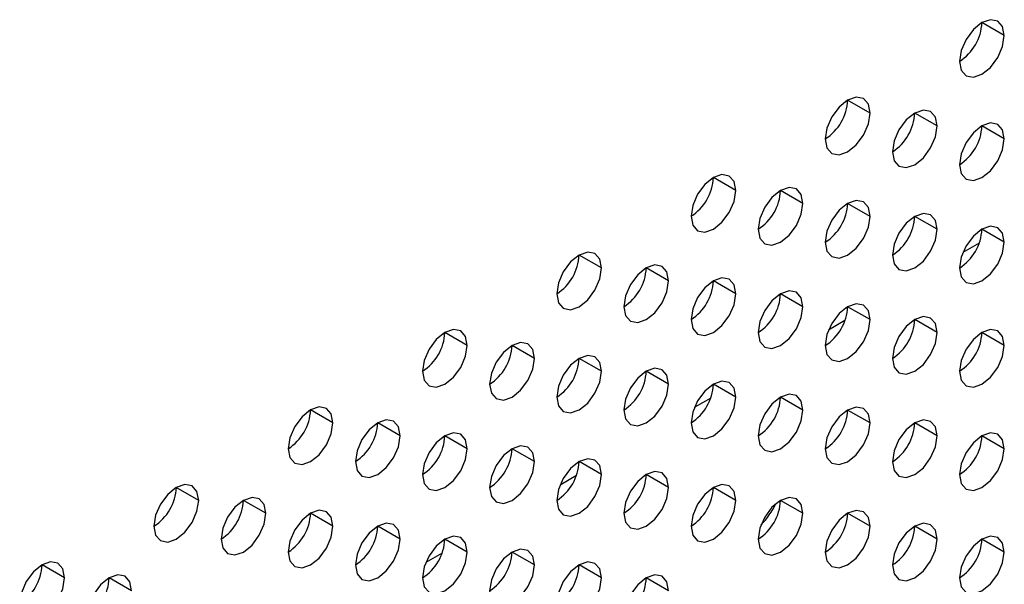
# Model space of a CAD drawing. Header units: millimetres. Extents: x 0 to 1118, y 0 to 864.
# Tile 168 of 256: x 963.13 to 966.24, y 625.58 to 627.36. Entities that reach past the tile are written whole.
import ezdxf

# ---------------------------------------------------------------- set-up
doc = ezdxf.new("R2010")
doc.units = ezdxf.units.MM

msp = doc.modelspace()

# ---------------------------------------------------------------- linework, layer by layer
at = {"color": 7, "linetype": 'Continuous', "lineweight": 25}
for p, q in [((966.2391, 627.3103), (966.1684, 627.3512)), ((965.8149, 627.0654), (965.7441, 627.1062)), ((966.027, 627.0246), (965.9563, 627.0654)), ((966.2391, 626.9837), (966.1684, 627.0246)), ((965.3906, 626.8205), (965.3199, 626.8613)), ((965.6027, 626.7797), (965.532, 626.8205)), ((965.8149, 626.7388), (965.7441, 626.7796)), ((966.027, 626.698), (965.9563, 626.7388)), ((966.2391, 626.6571), (966.1684, 626.6979)), ((964.9663, 626.5756), (964.8956, 626.6164)), ((965.1785, 626.5347), (965.1077, 626.5756)), ((965.3906, 626.4939), (965.3199, 626.5347)), ((965.6027, 626.453), (965.532, 626.4939)), ((965.8149, 626.4122), (965.7441, 626.453)), ((966.027, 626.3713), (965.9563, 626.4122)), ((964.5421, 626.3307), (964.4713, 626.3715)), ((966.2391, 626.3305), (966.1684, 626.3713)), ((964.7542, 626.2898), (964.6835, 626.3306)), ((964.9663, 626.249), (964.8956, 626.2898)), ((965.1785, 626.2081), (965.1077, 626.2489)), ((965.3906, 626.1673), (965.3199, 626.2081)), ((965.6027, 626.1264), (965.532, 626.1672)), ((964.1178, 626.0857), (964.0471, 626.1266)), ((965.8149, 626.0856), (965.7441, 626.1264)), ((964.3299, 626.0449), (964.2592, 626.0857)), ((966.027, 626.0447), (965.9563, 626.0855)), ((964.5421, 626.004), (964.4713, 626.0449)), ((966.2391, 626.0039), (966.1684, 626.0447)), ((964.7542, 625.9632), (964.6835, 626.004)), ((964.9663, 625.9223), (964.8956, 625.9632)), ((965.1785, 625.8815), (965.1077, 625.9223)), ((963.6935, 625.8408), (963.6228, 625.8816)), ((965.3906, 625.8407), (965.3199, 625.8815)), ((963.9057, 625.8), (963.835, 625.8408)), ((965.6027, 625.7998), (965.532, 625.8406)), ((964.1178, 625.7591), (964.0471, 625.7999)), ((965.8149, 625.759), (965.7441, 625.7998)), ((964.3299, 625.7183), (964.2592, 625.7591)), ((966.027, 625.7181), (965.9563, 625.7589)), ((964.5421, 625.6774), (964.4713, 625.7182)), ((966.2391, 625.6773), (966.1684, 625.7181)), ((964.7542, 625.6366), (964.6835, 625.6774)), ((963.2693, 625.5959), (963.1986, 625.6367)), ((964.9663, 625.5957), (964.8956, 625.6366)), ((963.4814, 625.555), (963.4107, 625.5959)), ((965.1785, 625.5549), (965.1077, 625.5957))]:
    msp.add_line(p, q, dxfattribs=at)
at = {"color": 8, "linetype": 'Continuous', "lineweight": 25}
for p, q in [((966.1598, 626.6539), (966.1081, 626.6241)), ((965.7355, 626.409), (965.6838, 626.3791)), ((965.3113, 626.1641), (965.2596, 626.1342)), ((964.887, 625.9192), (964.8353, 625.8893)), ((964.4627, 625.6742), (964.411, 625.6444))]:
    msp.add_line(p, q, dxfattribs=at)
at = {"color": 7, "linetype": 'Continuous', "lineweight": 25, "flags": 128}
for points in [[(966.2391, 627.3103), (966.2337, 627.3385), (966.2184, 627.3561), (966.1955, 627.3606), (966.1684, 627.3512), (966.1413, 627.3293), (966.1184, 627.2984), (966.1031, 627.2631), (966.0977, 627.2287)], [(966.0977, 627.2287), (966.1031, 627.2006), (966.1184, 627.1829), (966.1413, 627.1785), (966.1684, 627.1879), (966.1955, 627.2097), (966.2184, 627.2407), (966.2337, 627.276), (966.2391, 627.3103)], [(965.8149, 627.0654), (965.8095, 627.0936), (965.7941, 627.1112), (965.7712, 627.1157), (965.7441, 627.1063), (965.7171, 627.0844), (965.6941, 627.0535), (965.6788, 627.0181), (965.6734, 626.9838)], [(965.6734, 626.9838), (965.6788, 626.9556), (965.6941, 626.938), (965.7171, 626.9335), (965.7441, 626.9429), (965.7712, 626.9648), (965.7941, 626.9957), (965.8095, 627.0311), (965.8149, 627.0654)], [(966.027, 627.0246), (966.0216, 627.0527), (966.0063, 627.0704), (965.9833, 627.0748), (965.9563, 627.0654), (965.9292, 627.0436), (965.9063, 627.0126), (965.8909, 626.9773), (965.8856, 626.9429)], [(965.8856, 626.9429), (965.8909, 626.9148), (965.9063, 626.8972), (965.9292, 626.8927), (965.9563, 626.9021), (965.9833, 626.9239), (966.0063, 626.9549), (966.0216, 626.9902), (966.027, 627.0246)], [(966.2391, 626.9837), (966.2337, 627.0119), (966.2184, 627.0295), (966.1955, 627.034), (966.1684, 627.0246), (966.1413, 627.0027), (966.1184, 626.9718), (966.1031, 626.9364), (966.0977, 626.9021)], [(966.0977, 626.9021), (966.1031, 626.8739), (966.1184, 626.8563), (966.1413, 626.8519), (966.1684, 626.8613), (966.1955, 626.8831), (966.2184, 626.914), (966.2337, 626.9494), (966.2391, 626.9837)], [(965.3906, 626.8205), (965.3852, 626.8486), (965.3699, 626.8663), (965.3469, 626.8707), (965.3199, 626.8613), (965.2928, 626.8395), (965.2699, 626.8086), (965.2545, 626.7732), (965.2492, 626.7389)], [(965.6027, 626.7797), (965.5973, 626.8078), (965.582, 626.8254), (965.5591, 626.8299), (965.532, 626.8205), (965.5049, 626.7987), (965.482, 626.7677), (965.4667, 626.7324), (965.4613, 626.698)], [(965.2492, 626.7389), (965.2545, 626.7107), (965.2699, 626.6931), (965.2928, 626.6886), (965.3199, 626.698), (965.3469, 626.7199), (965.3699, 626.7508), (965.3852, 626.7861), (965.3906, 626.8205)], [(965.4613, 626.698), (965.4667, 626.6699), (965.482, 626.6522), (965.5049, 626.6478), (965.532, 626.6572), (965.5591, 626.679), (965.582, 626.71), (965.5973, 626.7453), (965.6027, 626.7797)], [(965.8149, 626.7388), (965.8095, 626.7669), (965.7941, 626.7846), (965.7712, 626.789), (965.7441, 626.7796), (965.7171, 626.7578), (965.6941, 626.7269), (965.6788, 626.6915), (965.6734, 626.6572)], [(965.6734, 626.6572), (965.6788, 626.629), (965.6941, 626.6114), (965.7171, 626.6069), (965.7441, 626.6163), (965.7712, 626.6382), (965.7941, 626.6691), (965.8095, 626.7045), (965.8149, 626.7388)], [(966.027, 626.698), (966.0216, 626.7261), (966.0063, 626.7437), (965.9833, 626.7482), (965.9563, 626.7388), (965.9292, 626.717), (965.9063, 626.686), (965.8909, 626.6507), (965.8856, 626.6163)], [(966.2391, 626.6571), (966.2337, 626.6853), (966.2184, 626.7029), (966.1955, 626.7074), (966.1684, 626.6979), (966.1413, 626.6761), (966.1184, 626.6452), (966.1031, 626.6098), (966.0977, 626.5755)], [(965.8856, 626.6163), (965.8909, 626.5882), (965.9063, 626.5705), (965.9292, 626.5661), (965.9563, 626.5755), (965.9833, 626.5973), (966.0063, 626.6283), (966.0216, 626.6636), (966.027, 626.698)], [(966.0977, 626.5755), (966.1031, 626.5473), (966.1184, 626.5297), (966.1413, 626.5252), (966.1684, 626.5346), (966.1955, 626.5565), (966.2184, 626.5874), (966.2337, 626.6228), (966.2391, 626.6571)], [(964.9663, 626.5756), (964.9609, 626.6037), (964.9456, 626.6214), (964.9227, 626.6258), (964.8956, 626.6164), (964.8686, 626.5946), (964.8456, 626.5636), (964.8303, 626.5283), (964.8249, 626.4939)], [(965.1785, 626.5347), (965.1731, 626.5629), (965.1577, 626.5805), (965.1348, 626.585), (965.1077, 626.5756), (965.0807, 626.5537), (965.0577, 626.5228), (965.0424, 626.4874), (965.037, 626.4531)], [(964.8249, 626.4939), (964.8303, 626.4658), (964.8456, 626.4482), (964.8686, 626.4437), (964.8956, 626.4531), (964.9227, 626.4749), (964.9456, 626.5059), (964.9609, 626.5412), (964.9663, 626.5756)], [(965.037, 626.4531), (965.0424, 626.425), (965.0577, 626.4073), (965.0807, 626.4029), (965.1077, 626.4123), (965.1348, 626.4341), (965.1577, 626.465), (965.1731, 626.5004), (965.1785, 626.5347)], [(965.3906, 626.4939), (965.3852, 626.522), (965.3699, 626.5397), (965.3469, 626.5441), (965.3199, 626.5347), (965.2928, 626.5129), (965.2699, 626.4819), (965.2545, 626.4466), (965.2492, 626.4122)], [(965.2492, 626.4122), (965.2545, 626.3841), (965.2699, 626.3665), (965.2928, 626.362), (965.3199, 626.3714), (965.3469, 626.3932), (965.3699, 626.4242), (965.3852, 626.4595), (965.3906, 626.4939)], [(965.6027, 626.453), (965.5973, 626.4812), (965.582, 626.4988), (965.5591, 626.5033), (965.532, 626.4939), (965.5049, 626.472), (965.482, 626.4411), (965.4667, 626.4058), (965.4613, 626.3714)], [(965.8149, 626.4122), (965.8095, 626.4403), (965.7941, 626.458), (965.7712, 626.4624), (965.7441, 626.453), (965.7171, 626.4312), (965.6941, 626.4002), (965.6788, 626.3649), (965.6734, 626.3306)], [(965.4613, 626.3714), (965.4667, 626.3433), (965.482, 626.3256), (965.5049, 626.3212), (965.532, 626.3306), (965.5591, 626.3524), (965.582, 626.3833), (965.5973, 626.4187), (965.6027, 626.453)], [(965.6734, 626.3306), (965.6788, 626.3024), (965.6941, 626.2848), (965.7171, 626.2803), (965.7441, 626.2897), (965.7712, 626.3116), (965.7941, 626.3425), (965.8095, 626.3778), (965.8149, 626.4122)], [(966.027, 626.3713), (966.0216, 626.3995), (966.0063, 626.4171), (965.9833, 626.4216), (965.9563, 626.4122), (965.9292, 626.3903), (965.9063, 626.3594), (965.8909, 626.3241), (965.8856, 626.2897)], [(964.5421, 626.3307), (964.5367, 626.3588), (964.5213, 626.3764), (964.4984, 626.3809), (964.4713, 626.3715), (964.4443, 626.3497), (964.4213, 626.3187), (964.406, 626.2834), (964.4006, 626.249)], [(965.8856, 626.2897), (965.8909, 626.2616), (965.9063, 626.2439), (965.9292, 626.2395), (965.9563, 626.2489), (965.9833, 626.2707), (966.0063, 626.3017), (966.0216, 626.337), (966.027, 626.3713)], [(966.2391, 626.3305), (966.2337, 626.3586), (966.2184, 626.3763), (966.1955, 626.3807), (966.1684, 626.3713), (966.1413, 626.3495), (966.1184, 626.3186), (966.1031, 626.2832), (966.0977, 626.2489)], [(964.4006, 626.249), (964.406, 626.2209), (964.4213, 626.2032), (964.4443, 626.1988), (964.4713, 626.2082), (964.4984, 626.23), (964.5213, 626.261), (964.5367, 626.2963), (964.5421, 626.3307)], [(964.7542, 626.2898), (964.7488, 626.318), (964.7335, 626.3356), (964.7105, 626.34), (964.6835, 626.3306), (964.6564, 626.3088), (964.6335, 626.2779), (964.6182, 626.2425), (964.6128, 626.2082)], [(966.0977, 626.2489), (966.1031, 626.2207), (966.1184, 626.2031), (966.1413, 626.1986), (966.1684, 626.208), (966.1955, 626.2299), (966.2184, 626.2608), (966.2337, 626.2961), (966.2391, 626.3305)], [(964.9663, 626.249), (964.9609, 626.2771), (964.9456, 626.2947), (964.9227, 626.2992), (964.8956, 626.2898), (964.8686, 626.268), (964.8456, 626.237), (964.8303, 626.2017), (964.8249, 626.1673)], [(964.6128, 626.2082), (964.6182, 626.18), (964.6335, 626.1624), (964.6564, 626.1579), (964.6835, 626.1673), (964.7105, 626.1892), (964.7335, 626.2201), (964.7488, 626.2555), (964.7542, 626.2898)], [(964.8249, 626.1673), (964.8303, 626.1392), (964.8456, 626.1215), (964.8686, 626.1171), (964.8956, 626.1265), (964.9227, 626.1483), (964.9456, 626.1793), (964.9609, 626.2146), (964.9663, 626.249)], [(965.1785, 626.2081), (965.1731, 626.2363), (965.1577, 626.2539), (965.1348, 626.2584), (965.1077, 626.2489), (965.0807, 626.2271), (965.0577, 626.1962), (965.0424, 626.1608), (965.037, 626.1265)], [(965.037, 626.1265), (965.0424, 626.0983), (965.0577, 626.0807), (965.0807, 626.0762), (965.1077, 626.0856), (965.1348, 626.1075), (965.1577, 626.1384), (965.1731, 626.1738), (965.1785, 626.2081)], [(965.3906, 626.1673), (965.3852, 626.1954), (965.3699, 626.2131), (965.3469, 626.2175), (965.3199, 626.2081), (965.2928, 626.1863), (965.2699, 626.1553), (965.2545, 626.12), (965.2492, 626.0856)], [(965.6027, 626.1264), (965.5973, 626.1546), (965.582, 626.1722), (965.5591, 626.1767), (965.532, 626.1673), (965.5049, 626.1454), (965.482, 626.1145), (965.4667, 626.0791), (965.4613, 626.0448)], [(965.2492, 626.0856), (965.2545, 626.0575), (965.2699, 626.0398), (965.2928, 626.0354), (965.3199, 626.0448), (965.3469, 626.0666), (965.3699, 626.0976), (965.3852, 626.1329), (965.3906, 626.1673)], [(964.1178, 626.0857), (964.1124, 626.1139), (964.0971, 626.1315), (964.0741, 626.136), (964.0471, 626.1266), (964.02, 626.1047), (963.9971, 626.0738), (963.9818, 626.0384), (963.9764, 626.0041)], [(965.4613, 626.0448), (965.4667, 626.0166), (965.482, 625.999), (965.5049, 625.9945), (965.532, 626.0039), (965.5591, 626.0258), (965.582, 626.0567), (965.5973, 626.0921), (965.6027, 626.1264)], [(965.8149, 626.0856), (965.8095, 626.1137), (965.7941, 626.1314), (965.7712, 626.1358), (965.7441, 626.1264), (965.7171, 626.1046), (965.6941, 626.0736), (965.6788, 626.0383), (965.6734, 626.0039)], [(963.9764, 626.0041), (963.9818, 625.976), (963.9971, 625.9583), (964.02, 625.9539), (964.0471, 625.9633), (964.0741, 625.9851), (964.0971, 626.016), (964.1124, 626.0514), (964.1178, 626.0857)], [(964.3299, 626.0449), (964.3245, 626.073), (964.3092, 626.0907), (964.2863, 626.0951), (964.2592, 626.0857), (964.2322, 626.0639), (964.2092, 626.0329), (964.1939, 625.9976), (964.1885, 625.9632)], [(965.6734, 626.0039), (965.6788, 625.9758), (965.6941, 625.9582), (965.7171, 625.9537), (965.7441, 625.9631), (965.7712, 625.9849), (965.7941, 626.0159), (965.8095, 626.0512), (965.8149, 626.0856)], [(966.027, 626.0447), (966.0216, 626.0729), (966.0063, 626.0905), (965.9833, 626.095), (965.9563, 626.0856), (965.9292, 626.0637), (965.9063, 626.0328), (965.8909, 625.9974), (965.8856, 625.9631)], [(964.5421, 626.004), (964.5367, 626.0322), (964.5213, 626.0498), (964.4984, 626.0543), (964.4713, 626.0449), (964.4443, 626.023), (964.4213, 625.9921), (964.406, 625.9568), (964.4006, 625.9224)], [(966.2391, 626.0039), (966.2337, 626.032), (966.2184, 626.0497), (966.1955, 626.0541), (966.1684, 626.0447), (966.1413, 626.0229), (966.1184, 625.9919), (966.1031, 625.9566), (966.0977, 625.9222)], [(964.1885, 625.9632), (964.1939, 625.9351), (964.2092, 625.9175), (964.2322, 625.913), (964.2592, 625.9224), (964.2863, 625.9442), (964.3092, 625.9752), (964.3245, 626.0105), (964.3299, 626.0449)], [(965.8856, 625.9631), (965.8909, 625.9349), (965.9063, 625.9173), (965.9292, 625.9128), (965.9563, 625.9223), (965.9833, 625.9441), (966.0063, 625.975), (966.0216, 626.0104), (966.027, 626.0447)], [(964.4006, 625.9224), (964.406, 625.8943), (964.4213, 625.8766), (964.4443, 625.8722), (964.4713, 625.8816), (964.4984, 625.9034), (964.5213, 625.9343), (964.5367, 625.9697), (964.5421, 626.004)], [(964.7542, 625.9632), (964.7488, 625.9913), (964.7335, 626.009), (964.7105, 626.0134), (964.6835, 626.004), (964.6564, 625.9822), (964.6335, 625.9512), (964.6182, 625.9159), (964.6128, 625.8816)], [(966.0977, 625.9222), (966.1031, 625.8941), (966.1184, 625.8765), (966.1413, 625.872), (966.1684, 625.8814), (966.1955, 625.9032), (966.2184, 625.9342), (966.2337, 625.9695), (966.2391, 626.0039)], [(964.6128, 625.8816), (964.6182, 625.8534), (964.6335, 625.8358), (964.6564, 625.8313), (964.6835, 625.8407), (964.7105, 625.8626), (964.7335, 625.8935), (964.7488, 625.9288), (964.7542, 625.9632)], [(964.9663, 625.9223), (964.9609, 625.9505), (964.9456, 625.9681), (964.9227, 625.9726), (964.8956, 625.9632), (964.8686, 625.9413), (964.8456, 625.9104), (964.8303, 625.8751), (964.8249, 625.8407)], [(965.1785, 625.8815), (965.1731, 625.9096), (965.1577, 625.9273), (965.1348, 625.9317), (965.1077, 625.9223), (965.0807, 625.9005), (965.0577, 625.8696), (965.0424, 625.8342), (965.037, 625.7999)], [(964.8249, 625.8407), (964.8303, 625.8126), (964.8456, 625.7949), (964.8686, 625.7905), (964.8956, 625.7999), (964.9227, 625.8217), (964.9456, 625.8527), (964.9609, 625.888), (964.9663, 625.9223)], [(963.6935, 625.8408), (963.6881, 625.869), (963.6728, 625.8866), (963.6499, 625.8911), (963.6228, 625.8816), (963.5958, 625.8598), (963.5728, 625.8289), (963.5575, 625.7935), (963.5521, 625.7592)], [(965.037, 625.7999), (965.0424, 625.7717), (965.0577, 625.7541), (965.0807, 625.7496), (965.1077, 625.759), (965.1348, 625.7809), (965.1577, 625.8118), (965.1731, 625.8471), (965.1785, 625.8815)], [(965.3906, 625.8407), (965.3852, 625.8688), (965.3699, 625.8864), (965.3469, 625.8909), (965.3199, 625.8815), (965.2928, 625.8596), (965.2699, 625.8287), (965.2545, 625.7934), (965.2492, 625.759)], [(963.5521, 625.7592), (963.5575, 625.731), (963.5728, 625.7134), (963.5958, 625.7089), (963.6228, 625.7183), (963.6499, 625.7402), (963.6728, 625.7711), (963.6881, 625.8065), (963.6935, 625.8408)], [(963.9057, 625.8), (963.9003, 625.8281), (963.885, 625.8457), (963.862, 625.8502), (963.835, 625.8408), (963.8079, 625.819), (963.785, 625.788), (963.7696, 625.7527), (963.7642, 625.7183)], [(965.2492, 625.759), (965.2545, 625.7309), (965.2699, 625.7132), (965.2928, 625.7088), (965.3199, 625.7182), (965.3469, 625.74), (965.3699, 625.771), (965.3852, 625.8063), (965.3906, 625.8407)], [(965.6027, 625.7998), (965.5973, 625.8279), (965.582, 625.8456), (965.5591, 625.85), (965.532, 625.8406), (965.5049, 625.8188), (965.482, 625.7879), (965.4667, 625.7525), (965.4613, 625.7182)], [(964.1178, 625.7591), (964.1124, 625.7873), (964.0971, 625.8049), (964.0741, 625.8094), (964.0471, 625.8), (964.02, 625.7781), (963.9971, 625.7472), (963.9818, 625.7118), (963.9764, 625.6775)], [(965.8149, 625.759), (965.8095, 625.7871), (965.7941, 625.8047), (965.7712, 625.8092), (965.7441, 625.7998), (965.7171, 625.778), (965.6941, 625.747), (965.6788, 625.7117), (965.6734, 625.6773)], [(963.7642, 625.7183), (963.7696, 625.6902), (963.785, 625.6725), (963.8079, 625.6681), (963.835, 625.6775), (963.862, 625.6993), (963.885, 625.7303), (963.9003, 625.7656), (963.9057, 625.8)], [(965.4613, 625.7182), (965.4667, 625.69), (965.482, 625.6724), (965.5049, 625.6679), (965.532, 625.6773), (965.5591, 625.6992), (965.582, 625.7301), (965.5973, 625.7655), (965.6027, 625.7998)], [(963.9764, 625.6775), (963.9818, 625.6493), (963.9971, 625.6317), (964.02, 625.6272), (964.0471, 625.6366), (964.0741, 625.6585), (964.0971, 625.6894), (964.1124, 625.7248), (964.1178, 625.7591)], [(964.3299, 625.7183), (964.3245, 625.7464), (964.3092, 625.7641), (964.2863, 625.7685), (964.2592, 625.7591), (964.2322, 625.7373), (964.2092, 625.7063), (964.1939, 625.671), (964.1885, 625.6366)], [(965.6734, 625.6773), (965.6788, 625.6492), (965.6941, 625.6315), (965.7171, 625.6271), (965.7441, 625.6365), (965.7712, 625.6583), (965.7941, 625.6893), (965.8095, 625.7246), (965.8149, 625.759)], [(966.027, 625.7181), (966.0216, 625.7463), (966.0063, 625.7639), (965.9833, 625.7684), (965.9563, 625.7589), (965.9292, 625.7371), (965.9063, 625.7062), (965.8909, 625.6708), (965.8856, 625.6365)], [(964.1885, 625.6366), (964.1939, 625.6085), (964.2092, 625.5908), (964.2322, 625.5864), (964.2592, 625.5958), (964.2863, 625.6176), (964.3092, 625.6486), (964.3245, 625.6839), (964.3299, 625.7183)], [(964.5421, 625.6774), (964.5367, 625.7056), (964.5213, 625.7232), (964.4984, 625.7277), (964.4713, 625.7183), (964.4443, 625.6964), (964.4213, 625.6655), (964.406, 625.6301), (964.4006, 625.5958)], [(965.8856, 625.6365), (965.8909, 625.6083), (965.9063, 625.5907), (965.9292, 625.5862), (965.9563, 625.5956), (965.9833, 625.6175), (966.0063, 625.6484), (966.0216, 625.6838), (966.027, 625.7181)], [(966.2391, 625.6773), (966.2337, 625.7054), (966.2184, 625.723), (966.1955, 625.7275), (966.1684, 625.7181), (966.1413, 625.6963), (966.1184, 625.6653), (966.1031, 625.63), (966.0977, 625.5956)], [(964.4006, 625.5958), (964.406, 625.5676), (964.4213, 625.55), (964.4443, 625.5455), (964.4713, 625.5549), (964.4984, 625.5768), (964.5213, 625.6077), (964.5367, 625.6431), (964.5421, 625.6774)], [(964.7542, 625.6366), (964.7488, 625.6647), (964.7335, 625.6824), (964.7105, 625.6868), (964.6835, 625.6774), (964.6564, 625.6556), (964.6335, 625.6246), (964.6182, 625.5893), (964.6128, 625.5549)], [(966.0977, 625.5956), (966.1031, 625.5675), (966.1184, 625.5498), (966.1413, 625.5454), (966.1684, 625.5548), (966.1955, 625.5766), (966.2184, 625.6076), (966.2337, 625.6429), (966.2391, 625.6773)], [(963.2693, 625.5959), (963.2639, 625.624), (963.2486, 625.6417), (963.2256, 625.6461), (963.1986, 625.6367), (963.1715, 625.6149), (963.1486, 625.5839), (963.1332, 625.5486), (963.1278, 625.5142)], [(964.9663, 625.5957), (964.9609, 625.6239), (964.9456, 625.6415), (964.9227, 625.646), (964.8956, 625.6366), (964.8686, 625.6147), (964.8456, 625.5838), (964.8303, 625.5484), (964.8249, 625.5141)], [(964.6128, 625.5549), (964.6182, 625.5268), (964.6335, 625.5092), (964.6564, 625.5047), (964.6835, 625.5141), (964.7105, 625.5359), (964.7335, 625.5669), (964.7488, 625.6022), (964.7542, 625.6366)], [(963.1278, 625.5142), (963.1332, 625.4861), (963.1486, 625.4685), (963.1715, 625.464), (963.1986, 625.4734), (963.2256, 625.4953), (963.2486, 625.5262), (963.2639, 625.5615), (963.2693, 625.5959)], [(963.4814, 625.555), (963.476, 625.5832), (963.4607, 625.6008), (963.4377, 625.6053), (963.4107, 625.5959), (963.3836, 625.574), (963.3607, 625.5431), (963.3454, 625.5078), (963.34, 625.4734)], [(964.8249, 625.5141), (964.8303, 625.4859), (964.8456, 625.4683), (964.8686, 625.4639), (964.8956, 625.4733), (964.9227, 625.4951), (964.9456, 625.526), (964.9609, 625.5614), (964.9663, 625.5957)], [(965.1785, 625.5549), (965.1731, 625.583), (965.1577, 625.6007), (965.1348, 625.6051), (965.1077, 625.5957), (965.0807, 625.5739), (965.0577, 625.5429), (965.0424, 625.5076), (965.037, 625.4732)]]:
    msp.add_lwpolyline(points, dxfattribs=at)
at = {"color": 7, "linetype": 'Continuous', "lineweight": 25}
for centre, radius, start, end in [((966.0149, 627.3582), 0.1537, 302.6055, 357.3945), ((965.5906, 627.1132), 0.1537, 302.6055, 357.3945), ((965.8027, 627.0724), 0.1537, 302.6055, 357.3945), ((966.0149, 627.0315), 0.1537, 302.6055, 357.3945), ((965.1664, 626.8683), 0.1537, 302.6055, 357.3945), ((965.3785, 626.8275), 0.1537, 302.6055, 357.3945), ((965.5906, 626.7866), 0.1537, 302.6055, 357.3945), ((965.8027, 626.7458), 0.1537, 302.6055, 357.3945), ((966.0149, 626.7049), 0.1537, 302.6055, 357.3945), ((964.7421, 626.6234), 0.1537, 302.6055, 357.3945), ((964.9542, 626.5825), 0.1537, 302.6055, 357.3945), ((965.1664, 626.5417), 0.1537, 302.6055, 357.3945), ((965.3785, 626.5008), 0.1537, 302.6055, 357.3945), ((965.5906, 626.46), 0.1537, 302.6055, 357.3945), ((965.8027, 626.4192), 0.1537, 302.6055, 357.3945), ((964.3178, 626.3785), 0.1537, 302.6055, 357.3945), ((966.0149, 626.3783), 0.1537, 302.6055, 357.3945), ((964.53, 626.3376), 0.1537, 302.6055, 357.3945), ((964.7421, 626.2968), 0.1537, 302.6055, 357.3945), ((964.9542, 626.2559), 0.1537, 302.6055, 357.3945), ((965.1664, 626.2151), 0.1537, 302.6055, 357.3945), ((965.3785, 626.1742), 0.1537, 302.6055, 357.3945), ((963.8936, 626.1335), 0.1537, 302.6055, 357.3945), ((965.5906, 626.1334), 0.1537, 302.6055, 357.3945), ((964.1057, 626.0927), 0.1537, 302.6055, 357.3945), ((965.8027, 626.0925), 0.1537, 302.6055, 357.3945), ((964.3178, 626.0518), 0.1537, 302.6055, 357.3945), ((966.0149, 626.0517), 0.1537, 302.6055, 357.3945), ((964.53, 626.011), 0.1537, 302.6055, 357.3945), ((964.7421, 625.9702), 0.1537, 302.6055, 357.3945), ((964.9542, 625.9293), 0.1537, 302.6055, 357.3945), ((963.4693, 625.8886), 0.1537, 302.6055, 357.3945), ((965.1664, 625.8885), 0.1537, 302.6055, 357.3945), ((963.6814, 625.8478), 0.1537, 302.6055, 357.3945), ((965.3785, 625.8476), 0.1537, 302.6055, 357.3945), ((965.2931, 625.9368), 0.2481, 315.5967, 334.5261), ((963.8936, 625.8069), 0.1537, 302.6055, 357.3945), ((965.5906, 625.8068), 0.1537, 302.6055, 357.3945), ((964.1057, 625.7661), 0.1537, 302.6055, 357.3945), ((965.8027, 625.7659), 0.1537, 302.6055, 357.3945), ((964.3178, 625.7252), 0.1537, 302.6055, 357.3945), ((966.0149, 625.7251), 0.1537, 302.6055, 357.3945), ((964.53, 625.6844), 0.1537, 302.6055, 357.3945), ((963.045, 625.6437), 0.1537, 302.6055, 357.3945), ((964.7421, 625.6435), 0.1537, 302.6055, 357.3945), ((963.2572, 625.6028), 0.1537, 302.6055, 357.3945), ((964.9542, 625.6027), 0.1537, 302.6055, 357.3945)]:
    msp.add_arc(centre, radius, start, end, dxfattribs=at)

doc.saveas('drawing.dxf')
